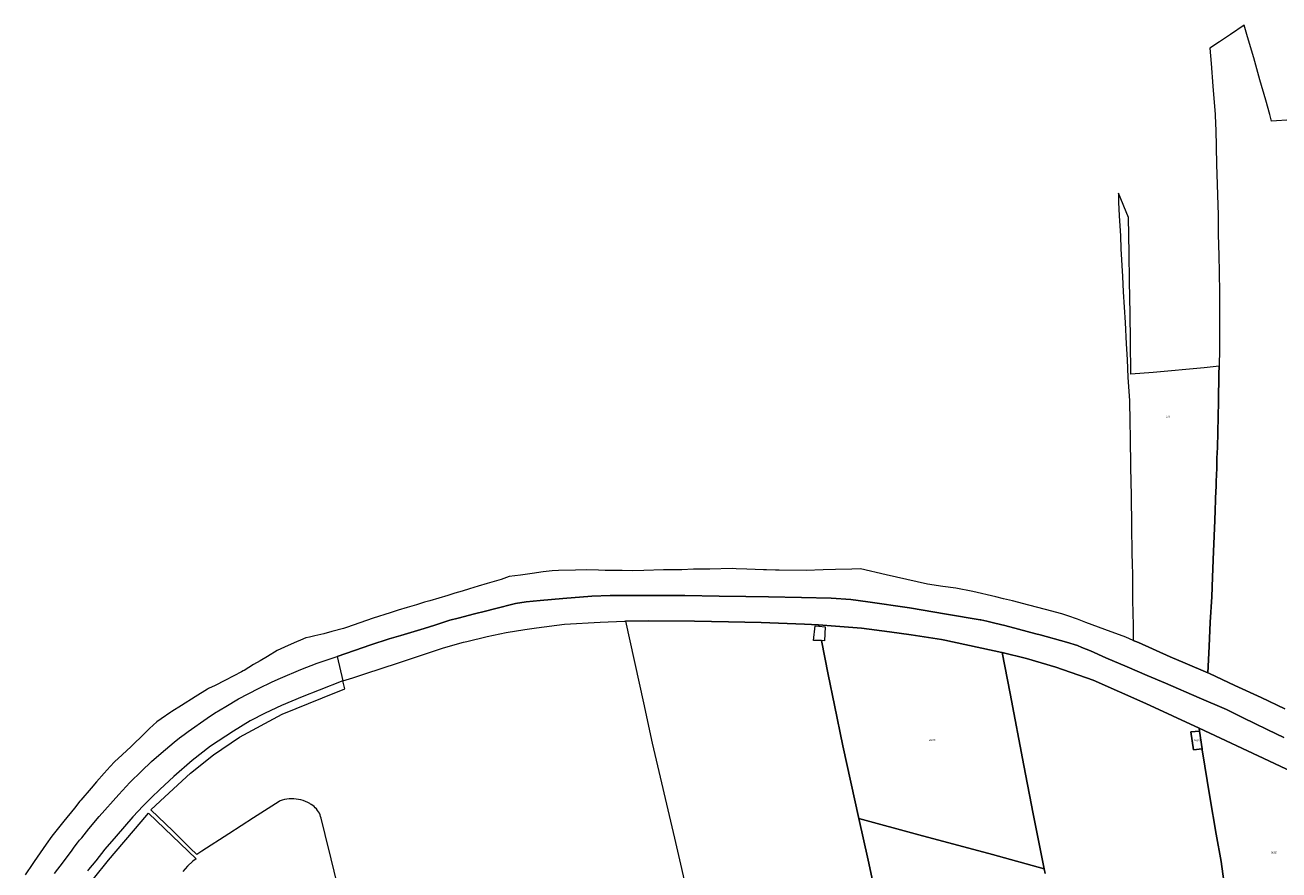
# Model space of a CAD drawing. Header units: metres. Extents: x 125062 to 132125, y 450617 to 454542.
# Tile 7 of 34: x 125245 to 125789, y 451679 to 452046. Entities that reach past the tile are written whole.
import ezdxf
from ezdxf.enums import TextEntityAlignment as Align

# ---------------------------------------------------------------- set-up
doc = ezdxf.new("R2010")
doc.units = ezdxf.units.M
doc.layers.get('Defpoints').update_dxf_attribs({"color": 151})
doc.layers.add('B-XX-KG-GRENS_PERCEEL-GV', color=150, linetype='Continuous', lineweight=18)
doc.layers.add('B-XX-KG-GRENS_PERCEEL-S', color=150, linetype='Continuous', lineweight=25)
doc.styles.add('NLCS-ISO', font='NLCS-ISO.ttf', dxfattribs={"height": 1.8})

# ---------------------------------------------------------------- blocks, each defined once
blk = doc.blocks.new('SKG-PERCEELNUMMER-SO')
at = {"layer": 'Defpoints'}
blk.add_point((0, 0), dxfattribs=at)
at = {"style": 'NLCS-ISO', "oblique": 10, "flags": 1}
blk.add_attdef('GEMEENTECODE', text='', height=1.8, dxfattribs=at).set_placement((-0.5, 2.6), align=Align.MIDDLE_RIGHT)
at = {"style": 'NLCS-ISO', "oblique": 10}
blk.add_attdef('PERCEELNUMMER', text='', height=1.8, dxfattribs=at).set_placement((0, 0), align=Align.MIDDLE_CENTER)
at = {"style": 'NLCS-ISO', "oblique": 10, "flags": 1}
blk.add_attdef('SECTIE', text='', height=1.8, dxfattribs=at).set_placement((0.5, 2.5), align=Align.MIDDLE_LEFT)

msp = doc.modelspace()

# ---------------------------------------------------------------- linework, layer by layer
at = {"layer": 'B-XX-KG-GRENS_PERCEEL-GV'}
for points in [[(125803.899, 452004.912), (125786.327, 452003.842), (125785.511, 452006.706), (125783.825, 452012.852), (125781.203, 452021.743), (125778.585, 452031.29), (125775.846, 452040.42), (125774.41, 452045.525), (125768.49, 452041.495), (125763.716, 452038.27), (125759.458, 452035.459), (125759.988, 452028.809), (125760.79, 452018.94), (125761.747, 452006.633), (125761.867, 452002.528), (125762.138, 452000.02), (125762.436, 451985.145), (125763.09, 451963.011), (125763.15, 451954.502), (125763.447, 451945.518), (125763.507, 451938.14), (125763.626, 451929.215), (125763.626, 451904.701), (125763.461, 451897.333), (125763.388, 451894.05), (125763.209, 451882.031), (125762.758, 451862.063), (125762.536, 451857.481), (125762.477, 451853.077), (125762.359, 451850.161), (125762.3, 451847.245), (125762.179, 451844.439), (125762.138, 451843.653), (125761.603, 451830.325), (125761.067, 451816.819), (125760.651, 451805.811), (125760.294, 451797.184), (125759.639, 451786.176), (125759.163, 451775.645), (125758.616, 451764.228), (125759.286, 451763.948), (125770.362, 451758.756), (125781.818, 451753.544), (125791.988, 451748.608)], [(125791.988, 451748.608), (125781.818, 451753.544), (125770.362, 451758.756), (125759.286, 451763.948), (125758.616, 451764.228), (125748.772, 451768.328), (125742.231, 451771.191), (125728.434, 451777.336), (125726.246, 451778.291), (125722.963, 451779.723), (125713.923, 451783.066), (125705.656, 451786.05), (125702.028, 451787.483), (125697.862, 451788.95), (125695.248, 451789.871), (125688.05, 451791.724), (125680.794, 451793.577), (125673.715, 451795.43), (125669.853, 451796.368), (125666.577, 451797.164), (125656.584, 451799.556), (125649.208, 451800.993), (125643.556, 451801.713), (125636.774, 451802.733), (125627.911, 451804.766), (125618.929, 451806.741), (125607.746, 451809.312), (125603.933, 451809.212), (125596.917, 451809.028), (125591.525, 451808.881), (125584.171, 451808.681), (125572.447, 451808.818), (125570.817, 451808.837), (125566.966, 451808.931), (125565.56, 451808.946), (125558.42, 451809.252), (125553.673, 451809.432), (125551.935, 451809.498), (125542.355, 451809.271), (125535.156, 451809.161), (125530.098, 451808.988), (125524.624, 451808.995), (125522.184, 451808.879), (125513.557, 451808.651), (125508.558, 451808.538), (125504.155, 451808.603), (125501.061, 451808.666), (125496.869, 451808.706), (125493.922, 451808.734), (125488.864, 451808.859), (125483.926, 451808.805), (125476.488, 451808.636), (125473.87, 451808.46), (125469.883, 451808.049), (125465.122, 451807.34), (125460.004, 451806.632), (125455.144, 451805.986), (125451.672, 451804.798), (125445.632, 451803.01), (125441.718, 451801.893), (125437.85, 451800.642), (125434.755, 451799.689), (125431.482, 451798.737), (125429.404, 451798.084), (125428.517, 451797.806), (125424.526, 451796.662), (125420.621, 451795.443), (125418.34, 451794.841), (125414.828, 451793.715), (125410.84, 451792.53), (125406.971, 451791.344), (125403.479, 451790.212), (125396.033, 451788.005), (125390.305, 451785.95), (125388.899, 451785.476), (125388.594, 451785.373), (125383.103, 451783.516), (125378.023, 451782.134), (125374.591, 451781.149), (125370.722, 451780.261), (125368.352, 451779.753), (125366.854, 451779.433), (125364.534, 451778.36), (125362.723, 451777.687), (125359.064, 451776.108), (125354.287, 451773.929), (125350.125, 451771.301), (125346.969, 451769.46), (125344.051, 451767.798), (125340.039, 451765.256), (125339.645, 451765.006), (125338.898, 451764.558), (125335.596, 451762.869), (125331.607, 451760.791), (125327.44, 451758.714), (125324.545, 451757.373), (125324.1, 451757.093), (125318.773, 451753.745), (125312.763, 451749.997), (125308.529, 451747.393), (125308.121, 451747.142), (125303.896, 451744.228), (125302.051, 451742.979), (125298.923, 451739.948), (125296.279, 451737.387), (125291.399, 451732.687), (125290.905, 451732.227), (125287.054, 451728.642), (125283.722, 451725.489), (125281.877, 451723.526), (125279.199, 451720.552), (125275.926, 451716.863), (125273.486, 451714.067), (125269.097, 451708.922), (125268.665, 451708.416), (125266.284, 451705.441), (125261.702, 451699.789), (125256.464, 451693.305), (125254.031, 451689.846), (125248.727, 451682.18), (125248.156, 451681.345), (125244.847, 451676.512)], [(125257.651, 451677.061), (125261.52, 451682.118), (125265.269, 451687.234), (125266.221, 451688.424), (125267.65, 451690.387), (125268.543, 451691.458), (125269.515, 451692.573), (125272.511, 451696.509), (125276.973, 451701.864), (125285.541, 451711.384), (125290.42, 451716.62), (125295.478, 451721.499), (125299.821, 451725.664), (125303.987, 451729.353), (125309.58, 451734.113), (125311.937, 451735.943), (125313.891, 451737.443), (125315.736, 451738.692), (125323.948, 451744.521), (125327.132, 451746.727), (125332.011, 451749.643), (125337.604, 451752.856), (125346.232, 451757.438), (125352.182, 451760.353), (125355.811, 451761.9), (125364.677, 451765.589), (125371.698, 451768.326), (125378.719, 451770.647), (125380.41, 451771.24), (125387.882, 451773.86), (125395.081, 451776.299), (125403.054, 451778.917), (125408.052, 451780.345), (125416.799, 451783.023), (125420.056, 451784.047), (125423.202, 451785.021), (125429.331, 451787.043), (125432.901, 451787.994), (125440.042, 451789.837), (125444.792, 451790.949), (125448.81, 451791.948), (125457.914, 451794.268), (125462.495, 451795.042), (125468.564, 451795.637), (125478.382, 451796.41), (125491.055, 451797.541), (125498.969, 451797.779), (125507.894, 451797.779), (125519.258, 451797.719), (125531.396, 451797.719), (125546.271, 451797.481), (125557.874, 451797.362), (125567.751, 451797.184), (125582.15, 451796.886), (125595.002, 451796.648), (125603.57, 451795.994), (125610.948, 451795.101), (125628.977, 451792.483), (125645.042, 451789.687), (125659.679, 451787.247), (125659.955, 451787.181), (125662.572, 451786.64), (125666.023, 451785.806), (125670.366, 451784.794), (125676.375, 451783.126), (125683.875, 451781.175), (125685.74, 451780.702), (125697.283, 451777.549), (125701.924, 451776.002), (125703.828, 451775.169), (125707.576, 451773.741), (125714.24, 451770.766), (125723.582, 451766.779), (125732.269, 451763.031), (125740.182, 451759.639), (125754.82, 451753.392), (125766.755, 451748.226), (125770.497, 451746.396), (125774.305, 451744.491), (125778.767, 451742.349), (125784.716, 451739.432), (125791.677, 451736.098)], [(125791.677, 451736.098), (125784.716, 451739.432), (125778.767, 451742.349), (125774.305, 451744.491), (125770.497, 451746.396), (125766.755, 451748.226), (125754.82, 451753.392), (125740.182, 451759.639), (125732.269, 451763.031), (125723.582, 451766.779), (125714.24, 451770.766), (125707.576, 451773.741), (125703.828, 451775.169), (125701.924, 451776.002), (125697.283, 451777.549), (125685.74, 451780.702), (125683.875, 451781.175), (125676.375, 451783.126), (125670.366, 451784.794), (125666.023, 451785.806), (125662.572, 451786.64), (125659.955, 451787.181), (125659.679, 451787.247), (125645.042, 451789.687), (125628.977, 451792.483), (125610.948, 451795.101), (125603.57, 451795.994), (125595.002, 451796.648), (125582.15, 451796.886), (125567.751, 451797.184), (125557.874, 451797.362), (125546.271, 451797.481), (125531.396, 451797.719), (125519.258, 451797.719), (125507.894, 451797.779), (125498.969, 451797.779), (125491.055, 451797.541), (125478.382, 451796.41), (125468.564, 451795.637), (125462.495, 451795.042), (125457.914, 451794.268), (125448.81, 451791.948), (125444.792, 451790.949), (125440.042, 451789.837), (125432.901, 451787.994), (125429.331, 451787.043), (125423.202, 451785.021), (125420.056, 451784.047), (125416.799, 451783.023), (125408.052, 451780.345), (125403.054, 451778.917), (125395.081, 451776.299), (125387.882, 451773.86), (125380.41, 451771.24), (125382.904, 451760.651), (125387.194, 451762.069), (125392.461, 451763.786), (125407.065, 451768.546), (125417.541, 451772.053), (125426.657, 451775.104), (125435.254, 451777.502), (125436.694, 451777.844), (125445.61, 451779.962), (125453.766, 451781.642), (125461.923, 451782.943), (125467.06, 451783.763), (125479.136, 451785.323), (125494.669, 451786.265), (125505.285, 451786.688), (125505.601, 451786.69), (125515.861, 451786.75), (125535.613, 451786.594), (125550.467, 451786.278), (125564.562, 451786.001), (125583.395, 451785.366), (125589.466, 451784.99), (125596.909, 451784.53), (125608.104, 451783.553), (125620.34, 451782.037), (125629.736, 451780.761), (125642.931, 451778.686), (125644.368, 451778.436), (125669.144, 451773.085), (125669.279, 451773.051), (125679.859, 451770.356), (125692.646, 451766.596), (125708.777, 451760.952), (125731.693, 451750.889), (125754.828, 451740.119), (125785.112, 451726.017), (125805.376, 451716.478)], [(125618.361, 451649.03), (125611.036, 451682.805), (125607, 451700.955), (125600.109, 451732.466), (125596.436, 451750.128), (125593.626, 451763.438), (125590.781, 451778.175), (125587.305, 451778.215), (125588.033, 451784.599), (125589.575, 451784.424), (125589.466, 451784.99), (125583.395, 451785.366), (125564.562, 451786.001), (125550.467, 451786.278), (125535.613, 451786.594), (125515.861, 451786.75), (125505.601, 451786.69), (125513.451, 451751.102), (125517.275, 451733.664), (125526.877, 451692.433), (125533.358, 451664.766)], [(125766.733, 451665.219), (125764.331, 451682.259), (125762.251, 451694.145), (125759.471, 451710.327), (125756.13, 451730.764), (125756.078, 451731.138), (125752.451, 451730.68), (125751.191, 451738.632), (125754.999, 451738.891), (125754.828, 451740.119), (125731.693, 451750.889), (125708.777, 451760.952), (125692.646, 451766.596), (125679.859, 451770.356), (125669.279, 451773.051), (125672.765, 451755.273), (125678.747, 451724.003), (125682.785, 451702.989), (125687.522, 451679.003), (125687.908, 451677.047)], [(125380.359, 451672.766), (125377.776, 451683.366), (125375.203, 451693.926), (125373.45, 451701.12), (125373.242, 451701.831), (125372.982, 451702.524), (125372.67, 451703.195), (125372.308, 451703.841), (125371.899, 451704.458), (125371.433, 451705.056), (125370.923, 451705.617), (125370.371, 451706.137), (125369.78, 451706.612), (125369.154, 451707.04), (125368.865, 451707.215), (125368.57, 451707.38), (125367.612, 451707.893), (125366.621, 451708.339), (125365.601, 451708.715), (125364.627, 451709.002), (125363.636, 451709.224), (125362.633, 451709.383), (125361.621, 451709.476), (125360.606, 451709.503), (125359.591, 451709.465), (125358.581, 451709.36), (125357.579, 451709.191), (125356.591, 451708.957), (125355.62, 451708.66), (125355.176, 451708.373), (125344.016, 451701.163), (125333.331, 451694.259), (125321.593, 451686.675), (125319.491, 451685.317), (125316.574, 451688.076), (125308.961, 451695.499), (125299.499, 451704.684), (125305.624, 451710.367), (125316.691, 451720.635), (125326.698, 451728.529), (125338.025, 451736.226), (125356.498, 451746.265), (125374.001, 451753.352), (125383.692, 451757.276), (125382.904, 451760.651), (125372.536, 451756.71), (125365.159, 451753.776), (125356.173, 451749.953), (125349.064, 451746.617), (125342.67, 451743.324), (125335.336, 451738.872), (125325.451, 451732.326), (125317.443, 451726.133), (125309.479, 451719.135), (125303.348, 451713.519), (125299.768, 451709.998), (125296.188, 451706.386), (125291.712, 451701.66), (125284.37, 451693.232), (125279.49, 451687.614), (125275.55, 451682.574), (125272.416, 451678.739), (125271.976, 451678.186)], [(125274.496, 451674.662), (125281.085, 451682.871), (125295.262, 451699.499), (125298.5, 451703.297), (125319.174, 451683.346), (125317.786, 451682.368), (125315.33, 451680.22), (125313.4, 451677.88)], [(125687.908, 451677.047), (125687.522, 451679.003), (125665.085, 451685.234), (125633.14, 451693.872), (125607, 451700.955), (125611.036, 451682.805), (125618.361, 451649.03)]]:
    msp.add_lwpolyline(points, dxfattribs=at)
for points in [[(125725.701, 451811.597), (125725.824, 451806.857), (125725.941, 451795.731), (125726.118, 451784.723), (125726.246, 451778.291), (125728.434, 451777.336), (125742.231, 451771.191), (125748.772, 451768.328), (125758.616, 451764.228), (125759.163, 451775.645), (125759.639, 451786.176), (125760.294, 451797.184), (125760.651, 451805.811), (125761.067, 451816.819), (125761.603, 451830.325), (125762.138, 451843.653), (125762.179, 451844.439), (125762.3, 451847.245), (125762.359, 451850.161), (125762.477, 451853.077), (125762.536, 451857.481), (125762.758, 451862.063), (125763.209, 451882.031), (125763.388, 451894.05), (125763.461, 451897.333), (125757.081, 451896.668), (125734.887, 451894.704), (125725.194, 451893.954), (125725.01, 451908.449), (125724.831, 451920.052), (125724.653, 451934.272), (125724.474, 451946.529), (125724.164, 451961.921), (125719.788, 451972.495), (125719.788, 451968.639), (125720.143, 451962.749), (125720.618, 451954.002), (125720.855, 451948.409), (125721.566, 451936.39), (125721.862, 451929.666), (125722.633, 451916.279), (125723.107, 451907.116), (125723.522, 451900.273), (125723.878, 451892.419), (125724.59, 451882.423), (125724.707, 451873.022), (125724.825, 451866.417), (125725.001, 451853.446), (125725.236, 451841.07), (125725.472, 451827.92), (125725.588, 451815.961)], [(125589.575, 451784.424), (125592.457, 451784.179), (125592.121, 451778.159), (125590.781, 451778.175), (125593.626, 451763.438), (125596.436, 451750.128), (125600.109, 451732.466), (125607, 451700.955), (125633.14, 451693.872), (125665.085, 451685.234), (125687.522, 451679.003), (125682.785, 451702.989), (125678.747, 451724.003), (125672.765, 451755.273), (125669.279, 451773.051), (125669.144, 451773.085), (125644.368, 451778.436), (125642.931, 451778.686), (125629.736, 451780.761), (125620.34, 451782.037), (125608.104, 451783.553), (125596.909, 451784.53), (125589.466, 451784.99)], [(125754.999, 451738.891), (125751.191, 451738.632), (125752.451, 451730.68), (125756.078, 451731.138)], [(125815.229, 451653.387), (125812.054, 451672.701), (125805.376, 451716.478), (125785.112, 451726.017), (125754.828, 451740.119), (125754.999, 451738.891), (125756.078, 451731.138), (125756.13, 451730.764), (125759.471, 451710.327), (125762.251, 451694.145), (125764.331, 451682.259), (125766.733, 451665.219), (125768.973, 451649.597), (125769.398, 451646.584), (125792.612, 451650.013)]]:
    msp.add_lwpolyline(points, close=True, dxfattribs=at)

# ---------------------------------------------------------------- block references
at = {"layer": 'B-XX-KG-GRENS_PERCEEL-S', "xscale": 0.5, "yscale": 0.5, "zscale": 0.5}
for p, values in [((125741.214, 451875.443), {'PERCEELNUMMER': '411'}), ((125638.881, 451735.064), {'PERCEELNUMMER': '2465'}), ((125753.667, 451734.861), {'PERCEELNUMMER': '2461'}), ((125787.146, 451686.149), {'PERCEELNUMMER': '1625'})]:
    msp.add_blockref('SKG-PERCEELNUMMER-SO', p, dxfattribs=at).add_auto_attribs(values)

doc.saveas('drawing.dxf')
